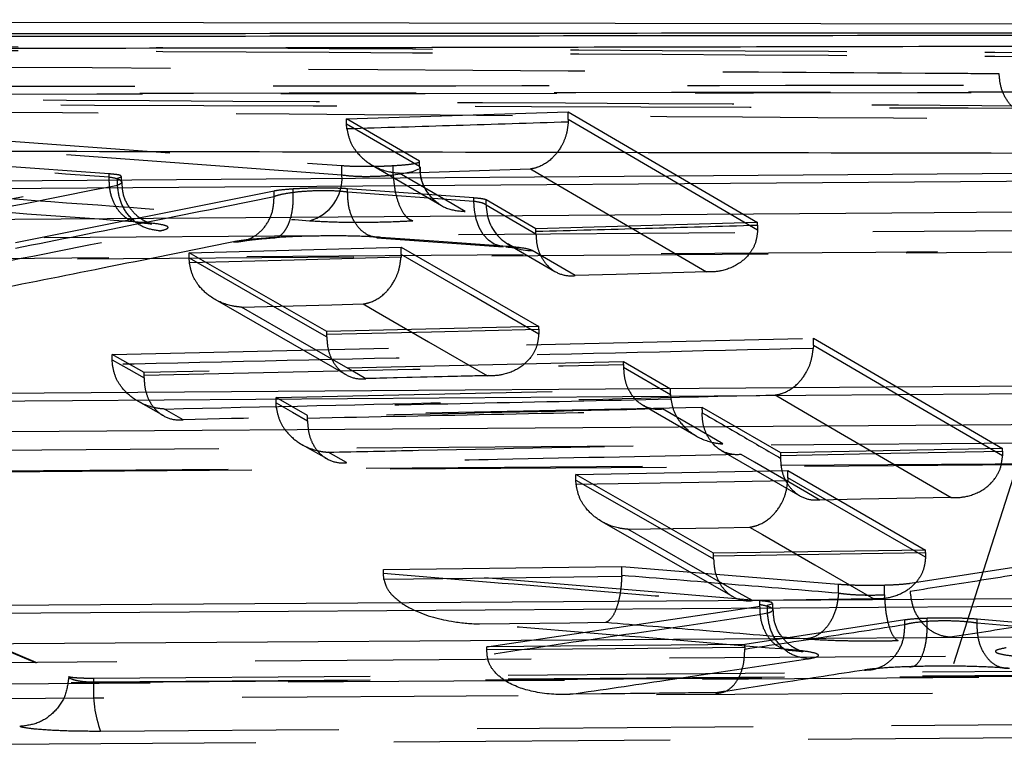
# Model space of a CAD drawing. Extents: x 50 to 498, y 43 to 374.
# Tile 12 of 26: x 111.43 to 117.46, y 100.96 to 105.46. Entities that reach past the tile are written whole.
import ezdxf

# ---------------------------------------------------------------- set-up
doc = ezdxf.new("R2010")
doc.units = 0
doc.header["$LTSCALE"] = 1.333333
doc.linetypes.add('HIDDEN', pattern=[1.905, 1.27, -0.635])
doc.layers.get('0').update_dxf_attribs({"linetype": 'CONTINUOUS'})

msp = doc.modelspace()

# ---------------------------------------------------------------- linework, layer by layer
at = {"color": 7, "linetype": 'CONTINUOUS'}
for p, q in [((119.3974, 105.4323), (99.7975, 105.4616)), ((101.3446, 104.4017), (119.4478, 104.5336)), ((103.2606, 103.1158), (120.1793, 103.2354)), ((105.1767, 101.8304), (120.9107, 101.9369))]:
    msp.add_line(p, q, dxfattribs=at)
at = {"color": 7, "linetype": 'HIDDEN'}
for p, q in [((102.9777, 105.2205), (111.7281, 101.4348)), ((113.4315, 104.8543), (114.7905, 104.8964)), ((113.4315, 104.8239), (113.4315, 104.8543)), ((113.8772, 104.5953), (113.4315, 104.8543)), ((114.7905, 104.8489), (114.7902, 104.834)), ((114.7905, 104.8489), (114.7905, 104.8964)), ((114.7905, 104.8964), (115.9511, 104.2177)), ((113.4315, 104.8239), (113.8772, 104.5647)), ((113.4332, 104.792), (113.4315, 104.8239)), ((111.9755, 104.5165), (109.1085, 104.7237)), ((110.6595, 104.77), (113.4025, 104.5673)), ((113.4025, 104.5084), (110.6595, 104.7109)), ((113.4025, 104.5084), (113.4025, 104.5673)), ((113.5873, 104.5705), (114.0135, 104.3225)), ((113.7172, 104.5082), (113.7172, 104.5673)), ((113.8772, 104.5647), (113.8772, 104.5953)), ((113.8774, 104.5919), (113.8772, 104.5953)), ((113.8772, 104.5647), (113.8772, 104.5646)), ((109.7877, 104.0515), (112.0262, 104.4908)), ((111.9755, 104.4976), (111.9754, 104.4976)), ((111.9755, 104.4976), (111.9755, 104.5165)), ((112.0262, 104.4908), (112.0509, 104.499)), ((112.0262, 104.4459), (112.0262, 104.4908)), ((112.0522, 104.467), (112.0522, 104.5013)), ((113.7172, 104.5082), (113.7172, 104.5082)), ((112.0262, 104.4459), (112.0262, 104.4458)), ((113.1042, 104.4038), (113.1042, 104.4238)), ((113.4375, 104.4064), (113.4375, 104.4251)), ((114.2122, 104.3688), (113.4375, 104.4251)), ((112.987, 104.4111), (111.4014, 104.094)), ((112.987, 104.3784), (112.987, 104.4111)), ((112.9872, 104.3783), (112.987, 104.3784)), ((113.1042, 104.4038), (113.1042, 104.4038)), ((113.4375, 104.4064), (113.4375, 104.4063)), ((113.4375, 104.4063), (114.2122, 104.3501)), ((114.2122, 104.3501), (114.2122, 104.3688)), ((114.2878, 104.3257), (114.2878, 104.3568)), ((114.5919, 104.1801), (114.2878, 104.3568)), ((114.2878, 104.3257), (114.5919, 104.1488)), ((115.9511, 104.2177), (114.5919, 104.1801)), ((114.5919, 104.1646), (114.5919, 104.1801)), ((115.9511, 104.2023), (115.9509, 104.1712)), ((115.9511, 104.2023), (115.9511, 104.2177)), ((113.6167, 104.1247), (114.392, 104.0694)), ((114.5919, 104.1488), (114.5919, 104.1646)), ((112.4661, 104.0333), (113.7655, 104.0678)), ((113.7655, 104.0215), (113.7655, 104.0678)), ((113.7655, 104.0678), (114.6095, 103.5802)), ((114.4241, 104.0837), (114.7085, 103.9182)), ((101.6223, 103.9216), (119.609, 104.0525)), ((112.4661, 104.0017), (112.4661, 104.0333)), ((113.3099, 103.5493), (112.4661, 104.0333)), ((112.4677, 103.9713), (112.4661, 104.0017)), ((113.7655, 104.0215), (113.7651, 104.0056)), ((114.833, 103.8933), (114.5693, 104.0468)), ((112.6235, 103.7476), (113.4276, 103.2858)), ((114.6095, 103.5802), (113.3099, 103.5493)), ((114.6095, 103.5645), (114.6095, 103.5802)), ((113.3099, 103.5334), (113.3099, 103.5493)), ((113.3099, 103.5169), (113.3099, 103.5334)), ((114.6095, 103.5645), (114.6092, 103.5347)), ((111.9945, 103.4097), (116.2925, 103.5091)), ((116.2925, 103.4636), (116.292, 103.4467)), ((116.2925, 103.4636), (116.2925, 103.5091)), ((116.2925, 103.5091), (117.4523, 102.8323)), ((111.9945, 103.377), (111.9945, 103.4097)), ((112.19, 103.2987), (111.9945, 103.4097)), ((111.996, 103.3479), (111.9945, 103.377)), ((115.1288, 103.364), (112.19, 103.2987)), ((115.1288, 103.3483), (115.1287, 103.3314)), ((115.1288, 103.3483), (115.1288, 103.364)), ((115.4176, 103.197), (115.1288, 103.364)), ((112.1899, 103.2658), (112.19, 103.2825)), ((112.19, 103.2825), (112.19, 103.2987)), ((113.5509, 103.2639), (114.3013, 103.2822)), ((115.1287, 103.3314), (115.4176, 103.164)), ((112.9989, 103.1456), (115.4176, 103.197)), ((115.4176, 103.164), (115.4176, 103.197)), ((115.4176, 103.164), (115.4191, 103.1348)), ((112.1532, 103.123), (112.3085, 103.0347)), ((112.9989, 103.1124), (112.9989, 103.1456)), ((113.1919, 103.0357), (112.9989, 103.1456)), ((113.0003, 103.0837), (112.9989, 103.1124)), ((115.2456, 103.1007), (115.5742, 102.9103)), ((117.6671, 103.1251), (116.731, 100.1972)), ((112.4296, 103.0096), (112.3147, 103.075)), ((115.6106, 103.0854), (113.1919, 103.0357)), ((113.1919, 103.0196), (113.1919, 103.0357)), ((115.6106, 103.0696), (115.6105, 103.0522)), ((115.6106, 103.0696), (115.6106, 103.0854)), ((116.0931, 102.8063), (115.6106, 103.0854)), ((113.1918, 103.0024), (113.1919, 103.0196)), ((113.1574, 102.8585), (113.3101, 102.7714)), ((113.431, 102.7463), (113.3186, 102.8104)), ((115.7273, 102.8216), (116.2098, 102.5421)), ((117.4523, 102.8323), (116.0931, 102.8063)), ((116.0931, 102.7906), (116.0931, 102.8063)), ((116.0931, 102.7727), (116.0931, 102.7906)), ((117.4523, 102.8168), (117.4521, 102.7881)), ((117.4523, 102.8168), (117.4523, 102.8323)), ((103.5383, 102.6358), (120.3403, 102.7545)), ((114.8374, 102.674), (116.1368, 102.6974)), ((114.8374, 102.64), (114.8374, 102.674)), ((115.6812, 102.1919), (114.8374, 102.674)), ((116.1368, 102.6534), (116.1368, 102.6974)), ((116.1368, 102.6974), (116.9807, 102.2105)), ((114.8388, 102.612), (114.8374, 102.64)), ((116.1368, 102.6534), (116.1362, 102.6351)), ((114.9954, 102.3856), (115.7989, 101.9258)), ((116.9807, 102.2105), (115.6812, 102.1919)), ((115.6812, 102.1759), (115.6812, 102.1919)), ((116.9807, 102.1947), (116.9805, 102.1676)), ((116.9807, 102.1947), (116.9807, 102.2105)), ((115.6811, 102.1569), (115.6812, 102.1759)), ((116.8856, 102.0072), (117.7811, 102.1467)), ((113.6568, 102.091), (115.1179, 102.1103)), ((113.6568, 102.0683), (113.6568, 102.091)), ((115.9651, 101.9), (113.6568, 102.091)), ((113.6601, 102.0294), (113.6568, 102.0683)), ((115.1179, 102.1103), (116.4468, 102.0015)), ((115.1179, 102.0547), (115.1179, 102.1103)), ((115.1179, 102.0547), (115.1178, 102.0484)), ((116.4466, 101.9455), (116.4468, 101.9459)), ((116.4468, 101.9459), (116.4468, 102.0015)), ((116.7281, 101.9351), (116.7281, 101.9962)), ((116.8856, 101.9571), (116.8856, 101.9569)), ((115.9651, 101.8771), (115.9651, 101.9)), ((116.7281, 101.9351), (116.7281, 101.9349)), ((114.2918, 101.617), (116.0111, 101.8731)), ((115.9651, 101.8771), (115.965, 101.8771)), ((116.0111, 101.8731), (116.0409, 101.8804)), ((116.0111, 101.823), (116.0111, 101.8731)), ((116.0442, 101.8448), (116.0442, 101.8839)), ((116.8537, 101.7821), (115.872, 101.6314)), ((116.0111, 101.823), (116.0111, 101.8229)), ((116.8537, 101.7544), (116.8537, 101.7821)), ((116.9911, 101.7748), (116.9911, 101.7923)), ((116.9911, 101.7748), (116.9911, 101.7748)), ((117.2965, 101.7642), (117.2965, 101.7869)), ((118.7749, 101.6588), (117.2965, 101.7869)), ((117.2965, 101.7642), (117.2965, 101.764)), ((116.8537, 101.7542), (116.8537, 101.7544)), ((115.872, 101.6314), (114.2918, 101.617)), ((114.2918, 101.6004), (114.2918, 101.617)), ((114.293, 101.5667), (114.2918, 101.6004)), ((115.872, 101.6151), (115.872, 101.6314)), ((115.872, 101.6151), (115.8722, 101.6037)), ((111.8822, 101.4256), (123.503, 101.5125)), ((111.8822, 101.4028), (123.503, 101.4871)), ((105.4542, 101.3508), (121.0717, 101.4561)), ((111.7281, 101.4327), (111.728, 101.4327)), ((111.7281, 101.4327), (111.7281, 101.4348)), ((111.8822, 101.4028), (111.8822, 101.4256)), ((114.8154, 101.3299), (115.7052, 101.3386)), ((111.1814, 101.0192), (124.5995, 101.1064))]:
    msp.add_line(p, q, dxfattribs=at)
at = {"color": 7, "linetype": 'HIDDEN', "flags": 128}
for points in [[(115.9509, 104.1712), (115.3741, 104.5081), (114.7905, 104.8489)], [(113.8722, 104.5462), (113.8353, 104.5299), (113.7591, 104.5137), (113.7172, 104.5082), (113.7172, 104.5082), (113.7172, 104.5082)], [(113.7539, 104.5216), (114.3078, 104.5387), (114.5588, 104.5465)], [(114.5588, 104.5465), (114.639, 104.4996), (114.9598, 104.3122), (115.638, 103.9157)], [(114.159, 104.2857), (114.0788, 104.3324), (113.7539, 104.5216)], [(114.4169, 104.0712), (114.3759, 104.0729), (114.3365, 104.0864), (114.3003, 104.1108), (114.2687, 104.1454), (114.2433, 104.1885), (114.2249, 104.2385), (114.2144, 104.2931), (114.2122, 104.3501)], [(101.4182, 104.0524), (102.0019, 104.0566), (104.3365, 104.0736), (113.6749, 104.1415), (119.5214, 104.1842)], [(114.4169, 104.0712), (114.0258, 104.0996), (113.6414, 104.1274)], [(119.5934, 104.0564), (119.0098, 104.0522), (116.6752, 104.0352), (107.3367, 103.9673), (101.6068, 103.9258)], [(112.4661, 104.0017), (112.8914, 103.7573), (113.3099, 103.5169)], [(113.7651, 104.0056), (113.1091, 103.9882), (112.4677, 103.9713)], [(114.6092, 103.5347), (114.1907, 103.7761), (113.7655, 104.0215)], [(115.638, 103.9157), (115.084, 103.9003), (114.833, 103.8933)], [(112.7873, 103.6996), (113.3413, 103.7142), (113.5326, 103.7193)], [(113.55, 103.261), (113.4698, 103.3071), (113.1491, 103.4915), (112.7873, 103.6996)], [(113.5326, 103.7193), (113.6128, 103.673), (113.9335, 103.4878), (114.2953, 103.2789)], [(113.3099, 103.5334), (113.9526, 103.5487), (114.6095, 103.5645)], [(117.4521, 102.7881), (116.8757, 103.1239), (116.2925, 103.4636)], [(111.9945, 103.377), (112.0956, 103.3194), (112.1899, 103.2658)], [(114.2953, 103.2789), (113.7413, 103.2656), (113.55, 103.261)], [(116.0587, 103.1612), (116.1388, 103.1145), (116.4593, 102.9276), (117.1369, 102.5325)], [(112.9989, 103.1124), (113.0987, 103.0554), (113.1918, 103.0024)], [(115.7375, 102.8617), (115.6573, 102.9082), (115.3686, 103.0757)], [(103.3342, 102.7664), (103.9179, 102.7705), (106.2525, 102.787), (115.5909, 102.853), (120.2528, 102.886)], [(116.3319, 102.5169), (116.2518, 102.5634), (115.9313, 102.7493), (115.8499, 102.7965)], [(116.0931, 102.7906), (116.767, 102.8036), (117.4523, 102.8168)], [(120.3248, 102.7582), (119.7411, 102.7541), (117.4065, 102.7376), (108.0681, 102.6718), (103.5228, 102.6399)], [(114.8374, 102.64), (115.2626, 102.3964), (115.6811, 102.1569)], [(116.1362, 102.6351), (115.4826, 102.6234), (114.8388, 102.612)], [(116.9805, 102.1676), (116.562, 102.4085), (116.1368, 102.6534)], [(117.1369, 102.5325), (116.5829, 102.5218), (116.3319, 102.5169)], [(115.1563, 102.3379), (115.7104, 102.3478), (115.9015, 102.3512)], [(115.9187, 101.9008), (115.8385, 101.9468), (115.5179, 102.1305), (115.1563, 102.3379)], [(115.9015, 102.3512), (115.9817, 102.305), (116.3023, 102.1201), (116.664, 101.9116)], [(115.6812, 102.1759), (116.3267, 102.1852), (116.9807, 102.1947)], [(115.1178, 102.0484), (114.384, 102.0388), (113.6601, 102.0294)], [(116.664, 101.9116), (116.1099, 101.9036), (115.9187, 101.9008)], [(114.2454, 101.7574), (114.7995, 101.7647), (115.0196, 101.7676)], [(105.2501, 101.4811), (105.8338, 101.485), (108.1684, 101.5007), (117.5068, 101.5638), (120.9842, 101.5874)], [(114.2918, 101.6004), (115.0792, 101.6077), (115.872, 101.6151)], [(121.0561, 101.4595), (120.4725, 101.4556), (118.1379, 101.4399), (108.7994, 101.3771), (105.4387, 101.3546)], [(115.6904, 101.3347), (115.1362, 101.3295), (115.0383, 101.3286), (114.803, 101.3264)]]:
    msp.add_lwpolyline(points, dxfattribs=at)
at = {"color": 7, "linetype": 'CONTINUOUS', "flags": 128}
for points in [[(119.4478, 104.4839), (110.428, 104.4182), (101.3446, 104.3521)], [(119.6924, 104.2977), (119.1088, 104.2934), (116.7742, 104.2765), (107.4357, 104.2087), (101.7058, 104.1672)], [(120.1793, 103.1857), (111.7518, 103.1261), (103.2606, 103.0662)], [(120.4239, 102.9994), (119.8402, 102.9953), (117.5056, 102.9789), (108.1672, 102.9132), (103.6218, 102.8814)], [(120.9107, 101.8871), (113.0756, 101.8341), (105.1767, 101.7808)], [(121.1553, 101.7007), (120.5716, 101.6968), (118.237, 101.6811), (108.8986, 101.6186), (105.5378, 101.5961)]]:
    msp.add_lwpolyline(points, dxfattribs=at)
at = {"color": 7, "linetype": 'HIDDEN'}
for centre, radius, start, end in [((113.1342, 104.4892), 0.269, 285.02583, 4.07749), ((114.5619, 104.3209), 0.2742, 178.98448, 271.54719), ((112.5748, 101.3424), 0.6953, 175.01563, 200.47013)]:
    msp.add_arc(centre, radius, start, end, dxfattribs=at)
at = {"color": 7, "linetype": 'CONTINUOUS'}
for points, knots in [([(118.8137, 105.3806), (117.2129, 105.3795), (114.0113, 105.3772), (107.8063, 105.3709), (103.2022, 105.3638), (100.1989, 105.3592)], [0, 0, 0, 0, 0.257988, 0.515977, 1, 1, 1, 1]), ([(118.8137, 105.366), (115.6121, 105.3627), (109.4071, 105.3563), (103.2022, 105.3449), (100.1989, 105.3395)], [0, 0, 0, 0, 0.515977, 1, 1, 1, 1]), ([(100.4132, 105.2574), (100.6043, 105.258), (101.5738, 105.2608), (105.6564, 105.2724), (111.6708, 105.2878), (116.9069, 105.2984), (119.0298, 105.3027)], [0, 0, 0, 0, 0.030799, 0.156219, 0.657901, 1, 1, 1, 1]), ([(120.0462, 104.6376), (117.0561, 104.6432), (110.4793, 104.6554), (103.9042, 104.6663), (100.3183, 104.6723)], [0, 0, 0, 0, 0.4546368, 1, 1, 1, 1])]:
    msp.add_open_spline(points, degree=3, knots=knots, dxfattribs=at)
at = {"color": 7, "linetype": 'HIDDEN'}
for points, knots in [([(102.1038, 105.3436), (104.8241, 105.3301), (110.2647, 105.3032), (115.7053, 105.2718), (118.4256, 105.2561)], [0, 0, 0, 0, 0.5, 1, 1, 1, 1]), ([(102.1038, 105.323), (104.8241, 105.3088), (110.2647, 105.2803), (115.7053, 105.2474), (118.4256, 105.2309)], [0, 0, 0, 0, 0.5, 1, 1, 1, 1]), ([(102.9775, 105.2114), (102.9777, 105.2114), (104.442, 104.5741), (107.3492, 103.3082), (110.2694, 102.0575), (111.7281, 101.4327)], [0, 0, 0, 0, 0.00005, 0.500508, 1, 1, 1, 1]), ([(117.4313, 105.1295), (117.329, 105.1302), (116.4484, 105.136), (112.4548, 105.1624), (107.7393, 105.1921), (103.802, 105.2156), (102.9777, 105.2205)], [0, 0, 0, 0, 0.0212416, 0.1827758, 0.8289117, 1, 1, 1, 1]), ([(117.71, 104.8538), (117.709, 104.8537), (117.7028, 104.8532), (117.6652, 104.8512), (117.6012, 104.8622), (117.5265, 104.9075), (117.4727, 104.9719), (117.4389, 105.0477), (117.4337, 105.1034), (117.4313, 105.1295)], [0, 0, 0, 0, 0.007083, 0.047087, 0.28723, 0.494897, 0.676265, 0.848552, 1, 1, 1, 1]), ([(123.6187, 101.5257), (123.6013, 101.536), (123.4644, 101.6169), (122.8498, 101.9797), (120.8034, 103.1805), (118.8788, 104.2929), (117.4313, 105.1295)], [0, 0, 0, 0, 0.008431, 0.0663, 0.297778, 1, 1, 1, 1]), ([(100.2802, 105.0357), (103.4063, 105.0413), (108.6866, 105.0507), (114.892, 105.0582), (117.9712, 105.061), (118.8962, 105.0619)], [0, 0, 0, 0, 0.503778, 0.85093, 1, 1, 1, 1]), ([(118.9379, 105.0206), (115.813, 105.0152), (110.5347, 105.0061), (104.3288, 104.9918), (101.2478, 104.984), (100.3202, 104.9816)], [0, 0, 0, 0, 0.503531, 0.850525, 1, 1, 1, 1]), ([(100.3275, 104.9803), (101.1665, 104.9826), (107.3719, 104.9993), (113.5773, 105.0097), (118.9437, 105.0188)], [0, 0, 0, 0, 0.1352075, 1, 1, 1, 1]), ([(101.5191, 104.97), (103.6361, 104.9638), (109.3243, 104.9471), (115.0109, 104.9279), (118.5811, 104.9159)], [0, 0, 0, 0, 0.372171, 1, 1, 1, 1]), ([(118.3447, 104.9276), (115.6242, 104.944), (110.1832, 104.9768), (104.7423, 105.0051), (102.0218, 105.0193)], [0, 0, 0, 0, 0.5, 1, 1, 1, 1]), ([(102.5943, 104.9471), (105.1626, 104.932), (110.2012, 104.9023), (115.2397, 104.8698), (117.71, 104.8538)], [0, 0, 0, 0, 0.50974, 1, 1, 1, 1]), ([(114.7902, 104.834), (114.5612, 104.8269), (114.1089, 104.8128), (113.6566, 104.7989), (113.4332, 104.792)], [0, 0, 0, 0, 0.506273, 1, 1, 1, 1]), ([(113.4332, 104.792), (113.4387, 104.7661), (113.4494, 104.7144), (113.4975, 104.6394), (113.5777, 104.5679), (113.6699, 104.5311), (113.7328, 104.5226), (113.753, 104.5216), (113.7539, 104.5216)], [0, 0, 0, 0, 0.154546, 0.30812, 0.537416, 0.851959, 0.993424, 1, 1, 1, 1]), ([(114.7902, 104.834), (114.7869, 104.8078), (114.7805, 104.7556), (114.747, 104.6781), (114.6892, 104.6023), (114.6214, 104.5606), (114.5745, 104.5486), (114.5595, 104.5466), (114.5588, 104.5465)], [0, 0, 0, 0, 0.154222, 0.307461, 0.536777, 0.852041, 0.993414, 1, 1, 1, 1]), ([(109.1085, 104.7048), (109.5898, 104.6703), (110.5455, 104.6018), (111.5011, 104.5322), (111.9755, 104.4976)], [0, 0, 0, 0, 0.503634, 1, 1, 1, 1]), ([(113.4025, 104.5673), (113.426, 104.566), (113.473, 104.5632), (113.5639, 104.5624), (113.6485, 104.5639), (113.6974, 104.5663), (113.7172, 104.5673)], [0, 0, 0, 0, 0.2713571, 0.5427078, 0.8142829, 1, 1, 1, 1]), ([(113.7172, 104.5673), (113.7443, 104.5691), (113.7986, 104.5728), (113.8563, 104.5805), (113.8706, 104.5861), (113.8777, 104.5888)], [0, 0, 0, 0, 0.333366, 0.666691, 1, 1, 1, 1]), ([(113.8772, 104.5646), (113.8772, 104.5646), (113.8777, 104.564), (113.8798, 104.5617), (113.878, 104.5594), (113.8767, 104.5577)], [0, 0, 0, 0, 0.001522, 0.295314, 1, 1, 1, 1]), ([(113.8772, 104.5646), (113.881, 104.5274), (113.8888, 104.4529), (113.9541, 104.3596), (114.0479, 104.2955), (114.122, 104.289), (114.159, 104.2857)], [0, 0, 0, 0, 0.2500027, 0.4999997, 0.7500009, 1, 1, 1, 1]), ([(113.9988, 104.332), (113.9972, 104.3331), (113.9885, 104.3387), (113.9583, 104.363), (113.9163, 104.4141), (113.8825, 104.4851), (113.8839, 104.538), (113.8845, 104.558)], [0, 0, 0, 0, 0.032481, 0.176065, 0.42553, 0.78218, 1, 1, 1, 1]), ([(112.1823, 104.2187), (112.168, 104.2184), (112.1482, 104.218), (112.1069, 104.2289), (112.0598, 104.2559), (112.0108, 104.3196), (111.9788, 104.4032), (111.9766, 104.4661), (111.9754, 104.4976)], [0, 0, 0, 0, 0.128978, 0.178637, 0.383982, 0.589323, 0.794656, 1, 1, 1, 1]), ([(111.9754, 104.4976), (111.9754, 104.4976), (111.9755, 104.4976), (111.9755, 104.4976), (111.9755, 104.4976)], [0, 0, 0, 0, 0.253278, 1, 1, 1, 1]), ([(112.0489, 104.5013), (112.0487, 104.5032), (112.048, 104.5078), (112.0175, 104.513), (111.9864, 104.5156), (111.9755, 104.5165)], [0, 0, 0, 0, 0.315924, 0.759355, 1, 1, 1, 1]), ([(111.9755, 104.4976), (111.9755, 104.4976), (111.9783, 104.4971), (112.0024, 104.4937), (112.0375, 104.4844), (112.0575, 104.4689), (112.0477, 104.4554), (112.0306, 104.4478), (112.0262, 104.4459), (112.0262, 104.4459)], [0, 0, 0, 0, 0.000183, 0.037381, 0.318604, 0.600464, 0.897637, 0.999804, 1, 1, 1, 1]), ([(113.7172, 104.5082), (113.7172, 104.5082), (113.6969, 104.5061), (113.649, 104.5015), (113.5641, 104.4983), (113.4723, 104.5004), (113.4274, 104.505), (113.4025, 104.5084), (113.4025, 104.5084)], [0, 0, 0, 0, 0.000165, 0.185579, 0.457149, 0.728516, 0.999851, 1, 1, 1, 1]), ([(113.7172, 104.5082), (113.7199, 104.4767), (113.7254, 104.4139), (113.7493, 104.3301), (113.7785, 104.273), (113.809, 104.2391), (113.8279, 104.2326), (113.8376, 104.2293)], [0, 0, 0, 0, 0.2249248, 0.4498399, 0.6747847, 0.8341162, 1, 1, 1, 1]), ([(112.0262, 104.4458), (111.6499, 104.371), (110.9041, 104.2228), (110.1581, 104.0779), (109.7884, 104.0061)], [0, 0, 0, 0, 0.504503, 1, 1, 1, 1]), ([(110.5609, 104.4247), (110.6891, 104.4153), (111.3302, 104.3684), (112.2112, 104.3034), (112.964, 104.2473), (113.204, 104.2294)], [0, 0, 0, 0, 0.145531, 0.727645, 1, 1, 1, 1]), ([(112.2844, 104.1669), (112.2515, 104.1718), (112.1858, 104.1815), (112.1017, 104.2463), (112.0413, 104.3376), (112.0312, 104.4097), (112.0262, 104.4458)], [0, 0, 0, 0, 0.249995, 0.499994, 0.7499983, 1, 1, 1, 1]), ([(112.1511, 104.2184), (112.1691, 104.2171), (112.2099, 104.2142), (112.2358, 104.21), (112.2404, 104.2089), (112.2281, 104.212), (112.2009, 104.2225), (112.1538, 104.2498), (112.099, 104.3055), (112.0578, 104.3838), (112.0563, 104.4418), (112.0557, 104.4675)], [0, 0, 0, 0, 0.120945, 0.272752, 0.363156, 0.432811, 0.500112, 0.590827, 0.725664, 0.878716, 1, 1, 1, 1]), ([(113.1042, 104.4238), (113.0778, 104.4218), (113.029, 104.4182), (113.0002, 104.4133), (112.987, 104.4111)], [0, 0, 0, 0, 0.542475, 1, 1, 1, 1]), ([(113.4375, 104.4251), (113.4133, 104.4264), (113.3649, 104.4291), (113.2725, 104.4297), (113.1816, 104.428), (113.1286, 104.4251), (113.1042, 104.4238)], [0, 0, 0, 0, 0.259262, 0.518507, 0.777979, 1, 1, 1, 1]), ([(112.1823, 104.2187), (111.7079, 104.2532), (110.878, 104.3137), (110.0481, 104.3733), (109.6926, 104.3989)], [0, 0, 0, 0, 0.571644, 1, 1, 1, 1]), ([(111.4017, 104.0614), (111.6627, 104.1133), (112.1914, 104.2182), (112.7184, 104.3235), (112.9872, 104.3783), (112.9872, 104.3783)], [0, 0, 0, 0, 0.493499, 0.999874, 1, 1, 1, 1]), ([(112.7381, 104.0995), (112.7507, 104.0997), (112.7713, 104.1002), (112.8191, 104.1098), (112.8794, 104.1372), (112.9415, 104.2007), (112.9822, 104.2842), (112.9856, 104.3469), (112.9872, 104.3783)], [0, 0, 0, 0, 0.0939633, 0.1530882, 0.3648195, 0.5765454, 0.7882772, 1, 1, 1, 1]), ([(112.9728, 104.1249), (112.9821, 104.1247), (113.0007, 104.1244), (113.0272, 104.1387), (113.0512, 104.1633), (113.0718, 104.1981), (113.0881, 104.2415), (113.0992, 104.2917), (113.1053, 104.3465), (113.1046, 104.3847), (113.1042, 104.4038)], [0, 0, 0, 0, 0.1249966, 0.2499915, 0.3749941, 0.4999943, 0.6249989, 0.7500023, 0.874997, 1, 1, 1, 1]), ([(112.987, 104.3784), (112.9906, 104.3798), (113.0031, 104.3844), (113.0374, 104.3937), (113.0791, 104.4), (113.1042, 104.4038)], [0, 0, 0, 0, 0.136492, 0.480304, 1, 1, 1, 1]), ([(113.1042, 104.4038), (113.1042, 104.4038), (113.124, 104.4066), (113.1748, 104.4113), (113.2382, 104.4146), (113.3085, 104.4154), (113.3719, 104.4138), (113.4194, 104.4088), (113.4375, 104.4064), (113.4375, 104.4064)], [0, 0, 0, 0, 0.0001678, 0.1909005, 0.4504955, 0.520139, 0.7790955, 0.9998294, 1, 1, 1, 1]), ([(113.6414, 104.1274), (113.6325, 104.127), (113.6129, 104.1261), (113.5717, 104.1349), (113.5206, 104.1646), (113.4722, 104.2283), (113.4408, 104.312), (113.4386, 104.3749), (113.4375, 104.4063)], [0, 0, 0, 0, 0.0822701, 0.1790615, 0.3843015, 0.5895352, 0.7947682, 1, 1, 1, 1]), ([(114.2878, 104.3568), (114.2806, 104.3593), (114.2672, 104.364), (114.2297, 104.3673), (114.2122, 104.3688)], [0, 0, 0, 0, 0.5360845, 1, 1, 1, 1]), ([(114.2122, 104.3501), (114.2321, 104.3465), (114.2693, 104.3397), (114.2819, 104.3302), (114.2878, 104.3257)], [0, 0, 0, 0, 0.5345892, 1, 1, 1, 1]), ([(112.2844, 104.1669), (112.2932, 104.1688), (112.3277, 104.1764), (112.3474, 104.19), (112.3072, 104.2056), (112.2364, 104.2145), (112.1881, 104.2182), (112.1823, 104.2187)], [0, 0, 0, 0, 0.102583, 0.398852, 0.680306, 0.961771, 1, 1, 1, 1]), ([(113.204, 104.2294), (113.2513, 104.2267), (113.3459, 104.2211), (113.5291, 104.2195), (113.6994, 104.2225), (113.7976, 104.2273), (113.8376, 104.2293)], [0, 0, 0, 0, 0.271474, 0.542954, 0.814367, 1, 1, 1, 1]), ([(114.5919, 104.1646), (114.8157, 104.1707), (115.2688, 104.1833), (115.7218, 104.1959), (115.9511, 104.2023)], [0, 0, 0, 0, 0.4939319, 1, 1, 1, 1]), ([(110.2663, 103.7699), (110.5625, 103.8275), (111.2353, 103.9584), (111.9079, 104.0921), (112.2844, 104.1669)], [0, 0, 0, 0, 0.440311, 1, 1, 1, 1]), ([(112.9728, 104.1249), (112.9226, 104.1211), (112.8392, 104.1148), (112.7704, 104.1055), (112.7453, 104.1008), (112.7381, 104.0995)], [0, 0, 0, 0, 0.519801, 0.862476, 1, 1, 1, 1]), ([(112.7897, 104.104), (112.7948, 104.1049), (112.8093, 104.1077), (112.8712, 104.1156), (112.9376, 104.1215), (112.984, 104.1242), (112.9864, 104.1243)], [0, 0, 0, 0, 0.183613, 0.519546, 0.97492, 1, 1, 1, 1]), ([(113.6414, 104.1274), (113.6005, 104.1298), (113.5119, 104.1349), (113.3818, 104.1365), (113.2416, 104.1357), (113.113, 104.1327), (113.0145, 104.1272), (112.9728, 104.1249)], [0, 0, 0, 0, 0.222167, 0.48097, 0.550545, 0.809653, 1, 1, 1, 1]), ([(114.5919, 104.1488), (114.5933, 104.1244), (114.5962, 104.0756), (114.6223, 104.0055), (114.6699, 103.9395), (114.7431, 103.8952), (114.8019, 103.8893), (114.8323, 103.8932), (114.833, 103.8933)], [0, 0, 0, 0, 0.135789, 0.271025, 0.457952, 0.717609, 0.993815, 1, 1, 1, 1]), ([(115.9509, 104.1712), (115.9481, 104.1462), (115.9427, 104.0963), (115.9039, 104.025), (115.8344, 103.9582), (115.7403, 103.92), (115.6696, 103.9142), (115.6389, 103.9156), (115.638, 103.9157)], [0, 0, 0, 0, 0.144526, 0.288298, 0.495036, 0.781291, 0.993621, 1, 1, 1, 1]), ([(112.7381, 104.0995), (112.4702, 104.0455), (111.9625, 103.9432), (111.4548, 103.8426), (111.2151, 103.795)], [0, 0, 0, 0, 0.527766, 1, 1, 1, 1]), ([(114.407, 104.0691), (114.422, 104.068), (114.4547, 104.0655), (114.475, 104.062), (114.4779, 104.061), (114.4651, 104.0648), (114.4436, 104.072), (114.4262, 104.0838), (114.4191, 104.0886)], [0, 0, 0, 0, 0.217916, 0.477459, 0.6483, 0.780493, 0.910521, 1, 1, 1, 1]), ([(114.5693, 104.0468), (114.5574, 104.0513), (114.5319, 104.0608), (114.457, 104.0676), (114.4169, 104.0712)], [0, 0, 0, 0, 0.464531, 1, 1, 1, 1]), ([(113.5326, 103.7193), (113.5333, 103.7194), (113.5484, 103.7214), (113.5954, 103.7331), (113.6634, 103.7746), (113.7214, 103.8501), (113.7552, 103.9274), (113.7618, 103.9795), (113.7651, 104.0056)], [0, 0, 0, 0, 0.006558, 0.149193, 0.463929, 0.692844, 0.845936, 1, 1, 1, 1]), ([(112.7873, 103.6996), (112.7864, 103.6997), (112.7661, 103.7007), (112.703, 103.7095), (112.6109, 103.7467), (112.5311, 103.8185), (112.4835, 103.8937), (112.473, 103.9454), (112.4677, 103.9713)], [0, 0, 0, 0, 0.006572, 0.149356, 0.46344, 0.692314, 0.845673, 1, 1, 1, 1]), ([(113.3099, 103.5169), (113.3113, 103.4925), (113.3142, 103.4436), (113.3403, 103.3733), (113.3881, 103.3073), (113.461, 103.2632), (113.5194, 103.2573), (113.5493, 103.261), (113.55, 103.261)], [0, 0, 0, 0, 0.136358, 0.272143, 0.46038, 0.721839, 0.993793, 1, 1, 1, 1]), ([(114.6092, 103.5347), (114.6065, 103.5098), (114.6011, 103.4599), (114.5625, 103.3887), (114.4934, 103.3218), (114.3989, 103.2832), (114.3276, 103.2773), (114.2962, 103.2788), (114.2953, 103.2789)], [0, 0, 0, 0, 0.143867, 0.286992, 0.492257, 0.776629, 0.993635, 1, 1, 1, 1]), ([(116.292, 103.4467), (115.5739, 103.4298), (114.1419, 103.3962), (112.7099, 103.364), (111.996, 103.3479)], [0, 0, 0, 0, 0.501472, 1, 1, 1, 1]), ([(116.0587, 103.1612), (116.0594, 103.1613), (116.0744, 103.1632), (116.1214, 103.1747), (116.1895, 103.2159), (116.2478, 103.2912), (116.2818, 103.3684), (116.2886, 103.4205), (116.292, 103.4467)], [0, 0, 0, 0, 0.006572, 0.148265, 0.463342, 0.692565, 0.845796, 1, 1, 1, 1]), ([(112.3147, 103.075), (112.3138, 103.0751), (112.2933, 103.0762), (112.2301, 103.0852), (112.1381, 103.1229), (112.0586, 103.1949), (112.0114, 103.2702), (112.0011, 103.3219), (111.996, 103.3479)], [0, 0, 0, 0, 0.006569, 0.150494, 0.464161, 0.692659, 0.845849, 1, 1, 1, 1]), ([(112.19, 103.2825), (112.6776, 103.2933), (113.6572, 103.3149), (114.6368, 103.3372), (115.1288, 103.3483)], [0, 0, 0, 0, 0.497746, 1, 1, 1, 1]), ([(115.1287, 103.3314), (115.1302, 103.3069), (115.133, 103.258), (115.1592, 103.1878), (115.207, 103.1217), (115.2799, 103.0779), (115.3381, 103.072), (115.3679, 103.0756), (115.3686, 103.0757)], [0, 0, 0, 0, 0.136478, 0.272386, 0.46092, 0.72283, 0.99379, 1, 1, 1, 1]), ([(112.1899, 103.2658), (112.1914, 103.2413), (112.1942, 103.1923), (112.2204, 103.122), (112.2683, 103.0559), (112.3411, 103.012), (112.3993, 103.006), (112.4289, 103.0095), (112.4296, 103.0096)], [0, 0, 0, 0, 0.136602, 0.272629, 0.461446, 0.723733, 0.993787, 1, 1, 1, 1]), ([(112.3147, 103.075), (112.9368, 103.0891), (114.1848, 103.1173), (115.4328, 103.1465), (116.0587, 103.1612)], [0, 0, 0, 0, 0.498443, 1, 1, 1, 1]), ([(115.4191, 103.1348), (115.4186, 103.1348), (115.0131, 103.126), (114.207, 103.1089), (113.4012, 103.0921), (113.0003, 103.0837)], [0, 0, 0, 0, 0.000622, 0.502827, 1, 1, 1, 1]), ([(115.4191, 103.1348), (115.4242, 103.1088), (115.4345, 103.0571), (115.4819, 102.9817), (115.5615, 102.9095), (115.6534, 102.8719), (115.7164, 102.8629), (115.7366, 102.8618), (115.7375, 102.8617)], [0, 0, 0, 0, 0.154433, 0.307895, 0.537028, 0.851449, 0.993425, 1, 1, 1, 1]), ([(115.3686, 103.0757), (114.7842, 103.0624), (113.8045, 103.0401), (112.8248, 103.0184), (112.4296, 103.0096)], [0, 0, 0, 0, 0.5965416, 1, 1, 1, 1]), ([(113.0003, 103.0837), (113.0054, 103.0578), (113.0156, 103.006), (113.0627, 102.9306), (113.1421, 102.8585), (113.2341, 102.8207), (113.2973, 102.8116), (113.3177, 102.8105), (113.3186, 102.8104)], [0, 0, 0, 0, 0.154178, 0.307393, 0.535964, 0.849745, 0.993432, 1, 1, 1, 1]), ([(113.1919, 103.0196), (113.593, 103.0278), (114.3992, 103.0443), (115.2054, 103.0612), (115.6106, 103.0696)], [0, 0, 0, 0, 0.497472, 1, 1, 1, 1]), ([(115.8499, 102.7965), (115.8492, 102.7964), (115.8197, 102.7929), (115.7616, 102.7988), (115.6889, 102.8424), (115.641, 102.9085), (115.6148, 102.9788), (115.6119, 103.0277), (115.6105, 103.0522)], [0, 0, 0, 0, 0.0062163, 0.2752039, 0.5379528, 0.7270967, 0.8632571, 1, 1, 1, 1]), ([(115.6105, 103.0522), (115.6105, 103.0522), (115.6925, 103.0054), (115.8528, 102.9116), (116.0137, 102.8185), (116.0931, 102.7727)], [0, 0, 0, 0, 0.000161, 0.507212, 1, 1, 1, 1]), ([(113.1918, 103.0024), (113.1932, 102.9778), (113.1961, 102.9289), (113.2223, 102.8585), (113.2702, 102.7924), (113.3429, 102.7487), (113.4009, 102.7427), (113.4304, 102.7462), (113.431, 102.7463)], [0, 0, 0, 0, 0.136844, 0.273103, 0.462472, 0.725521, 0.993782, 1, 1, 1, 1]), ([(113.3186, 102.8104), (113.5033, 102.8143), (114.3096, 102.8312), (115.1159, 102.8484), (115.7375, 102.8617)], [0, 0, 0, 0, 0.229056, 1, 1, 1, 1]), ([(115.8499, 102.7965), (115.3523, 102.7861), (114.5461, 102.7691), (113.7398, 102.7526), (113.431, 102.7463)], [0, 0, 0, 0, 0.617091, 1, 1, 1, 1]), ([(116.3319, 102.5169), (116.3312, 102.5169), (116.302, 102.5134), (116.2441, 102.5193), (116.1715, 102.5627), (116.1235, 102.6288), (116.0973, 102.6992), (116.0945, 102.7481), (116.0931, 102.7727)], [0, 0, 0, 0, 0.006221, 0.273103, 0.536743, 0.726539, 0.862972, 1, 1, 1, 1]), ([(117.1369, 102.5325), (117.1378, 102.5324), (117.17, 102.5307), (117.242, 102.5365), (117.3369, 102.5756), (117.4057, 102.6423), (117.4441, 102.7135), (117.4494, 102.7632), (117.4521, 102.7881)], [0, 0, 0, 0, 0.006349, 0.228839, 0.510947, 0.714504, 0.856891, 1, 1, 1, 1]), ([(115.1563, 102.3379), (115.1554, 102.3379), (115.135, 102.3392), (115.0719, 102.3484), (114.98, 102.3864), (114.9008, 102.4588), (114.8538, 102.5343), (114.8438, 102.5861), (114.8388, 102.612)], [0, 0, 0, 0, 0.006563, 0.149735, 0.46377, 0.692519, 0.845775, 1, 1, 1, 1]), ([(115.9015, 102.3512), (115.9022, 102.3513), (115.9174, 102.3531), (115.9645, 102.3643), (116.0327, 102.4051), (116.0913, 102.48), (116.1257, 102.557), (116.1327, 102.609), (116.1362, 102.6351)], [0, 0, 0, 0, 0.00657, 0.149337, 0.463903, 0.69278, 0.845903, 1, 1, 1, 1]), ([(115.6811, 102.1569), (115.6825, 102.1323), (115.6854, 102.0833), (115.7117, 102.0128), (115.7598, 101.9465), (115.8321, 101.9036), (115.8893, 101.8976), (115.918, 101.9008), (115.9187, 101.9008)], [0, 0, 0, 0, 0.137763, 0.274919, 0.466369, 0.732265, 0.993775, 1, 1, 1, 1]), ([(116.9805, 102.1676), (116.9779, 102.1427), (116.9726, 102.0931), (116.9344, 102.022), (116.866, 101.9553), (116.7707, 101.9156), (116.698, 101.9097), (116.6649, 101.9116), (116.664, 101.9116)], [0, 0, 0, 0, 0.1422929, 0.2838844, 0.4856342, 0.7654136, 0.9936671, 1, 1, 1, 1]), ([(113.6568, 102.0683), (114.0455, 102.0365), (114.815, 101.9735), (115.5844, 101.909), (115.9651, 101.8771)], [0, 0, 0, 0, 0.5052402, 1, 1, 1, 1]), ([(117.7811, 102.0968), (117.6287, 102.0729), (117.3302, 102.026), (117.0317, 101.9797), (116.8856, 101.9571)], [0, 0, 0, 0, 0.510649, 1, 1, 1, 1]), ([(113.6601, 102.0294), (113.6651, 102.0124), (113.6769, 101.9719), (113.7339, 101.9067), (113.8638, 101.8233), (114.0446, 101.7731), (114.1869, 101.759), (114.2442, 101.7575), (114.2454, 101.7574)], [0, 0, 0, 0, 0.074714, 0.177257, 0.361522, 0.743497, 0.994727, 1, 1, 1, 1]), ([(115.1178, 102.0484), (115.116, 102.019), (115.1125, 101.9602), (115.0957, 101.8815), (115.072, 101.8174), (115.0457, 101.7804), (115.0275, 101.7696), (115.02, 101.7677), (115.0196, 101.7676)], [0, 0, 0, 0, 0.199221, 0.398028, 0.60756, 0.839283, 0.991546, 1, 1, 1, 1]), ([(116.4468, 101.9459), (116.2289, 101.9639), (115.7859, 102.0004), (115.343, 102.0364), (115.1179, 102.0547)], [0, 0, 0, 0, 0.491872, 1, 1, 1, 1]), ([(116.7281, 101.9962), (116.7571, 101.9973), (116.8151, 101.9995), (116.8631, 102.004), (116.8823, 102.0067), (116.8856, 102.0072)], [0, 0, 0, 0, 0.4532167, 0.9063826, 1, 1, 1, 1]), ([(116.4466, 101.9455), (116.4431, 101.9141), (116.4362, 101.8513), (116.399, 101.7676), (116.3468, 101.704), (116.2989, 101.6768), (116.2668, 101.6685), (116.2563, 101.6673), (116.2514, 101.6667)], [0, 0, 0, 0, 0.223232, 0.446462, 0.6697, 0.89296, 0.950497, 1, 1, 1, 1]), ([(116.4468, 101.9455), (116.4467, 101.9455), (116.4467, 101.9455), (116.4466, 101.9455), (116.4466, 101.9455)], [0, 0, 0, 0, 0.222024, 1, 1, 1, 1]), ([(116.4468, 102.0015), (116.4721, 101.9999), (116.5229, 101.9966), (116.6184, 101.9948), (116.6881, 101.9952), (116.7234, 101.9961), (116.7281, 101.9962)], [0, 0, 0, 0, 0.31704, 0.634085, 0.951232, 1, 1, 1, 1]), ([(116.7281, 101.9349), (116.7281, 101.9349), (116.7137, 101.934), (116.6684, 101.9327), (116.6042, 101.9326), (116.535, 101.9358), (116.4871, 101.9399), (116.4566, 101.944), (116.4468, 101.9455), (116.4468, 101.9455)], [0, 0, 0, 0, 0.000195, 0.147262, 0.463512, 0.620399, 0.858038, 0.999794, 1, 1, 1, 1]), ([(116.8856, 101.9569), (116.8894, 101.9255), (116.8971, 101.8627), (116.9424, 101.7791), (117.0069, 101.7156), (117.0633, 101.6899), (117.1051, 101.6803), (117.12, 101.679), (117.1311, 101.678)], [0, 0, 0, 0, 0.220307, 0.440617, 0.660925, 0.881232, 0.910581, 1, 1, 1, 1]), ([(116.0403, 101.8839), (116.0409, 101.8853), (116.0427, 101.8893), (116.015, 101.895), (115.9801, 101.8985), (115.9651, 101.9)], [0, 0, 0, 0, 0.235064, 0.670821, 1, 1, 1, 1]), ([(116.7281, 101.9349), (116.7298, 101.9035), (116.7333, 101.8405), (116.7501, 101.7567), (116.774, 101.6911), (116.7968, 101.6621), (116.8103, 101.6571), (116.8134, 101.656)], [0, 0, 0, 0, 0.226189, 0.45237, 0.678562, 0.927745, 1, 1, 1, 1]), ([(116.1645, 101.5981), (116.1504, 101.5981), (116.1318, 101.5981), (116.0921, 101.609), (116.0466, 101.6355), (115.9986, 101.6992), (115.9677, 101.7828), (115.9659, 101.8457), (115.965, 101.8771)], [0, 0, 0, 0, 0.130205, 0.17179, 0.378836, 0.585897, 0.792944, 1, 1, 1, 1]), ([(115.965, 101.8771), (115.965, 101.8771), (115.965, 101.8771), (115.9651, 101.8771), (115.9651, 101.8771)], [0, 0, 0, 0, 0.6115544, 1, 1, 1, 1]), ([(115.9651, 101.8771), (115.9651, 101.8771), (115.9681, 101.8766), (115.9913, 101.8725), (116.0283, 101.8627), (116.05, 101.8467), (116.0387, 101.8329), (116.0182, 101.8251), (116.0111, 101.823), (116.0111, 101.823)], [0, 0, 0, 0, 0.0001599, 0.0342926, 0.3003814, 0.5667712, 0.8709724, 0.9998311, 1, 1, 1, 1]), ([(116.1348, 101.5982), (116.1542, 101.5966), (116.1974, 101.5931), (116.2251, 101.5884), (116.2305, 101.587), (116.2192, 101.5899), (116.1935, 101.5999), (116.1483, 101.6259), (116.0938, 101.6794), (116.0509, 101.7579), (116.0482, 101.8178), (116.047, 101.8455)], [0, 0, 0, 0, 0.126446, 0.281202, 0.372177, 0.440226, 0.504856, 0.590475, 0.720815, 0.870649, 1, 1, 1, 1]), ([(116.0111, 101.8229), (116.0111, 101.8229), (115.7393, 101.7776), (115.1415, 101.693), (114.5737, 101.6085), (114.293, 101.5667)], [0, 0, 0, 0, 0.0000069, 0.5056327, 1, 1, 1, 1]), ([(115.0196, 101.7676), (115.2116, 101.7519), (115.6222, 101.7185), (116.0328, 101.6847), (116.2514, 101.6667)], [0, 0, 0, 0, 0.467523, 1, 1, 1, 1]), ([(116.2573, 101.5439), (116.2258, 101.5493), (116.1629, 101.5601), (116.0828, 101.6251), (116.0254, 101.7159), (116.0159, 101.7872), (116.0111, 101.8229)], [0, 0, 0, 0, 0.250002, 0.499999, 0.75, 1, 1, 1, 1]), ([(116.9911, 101.7923), (116.9629, 101.791), (116.9064, 101.7886), (116.8712, 101.7843), (116.8537, 101.7821)], [0, 0, 0, 0, 0.500917, 1, 1, 1, 1]), ([(116.8537, 101.7544), (116.8581, 101.7557), (116.8725, 101.7597), (116.913, 101.7678), (116.9609, 101.7721), (116.9911, 101.7748)], [0, 0, 0, 0, 0.140257, 0.457934, 1, 1, 1, 1]), ([(116.8821, 101.4957), (116.8915, 101.4955), (116.9023, 101.4953), (116.9244, 101.5072), (116.9482, 101.5329), (116.9739, 101.5966), (116.9902, 101.6803), (116.9908, 101.7433), (116.9911, 101.7748)], [0, 0, 0, 0, 0.155594, 0.181243, 0.385936, 0.590623, 0.79531, 1, 1, 1, 1]), ([(117.2965, 101.7869), (117.2722, 101.7886), (117.2235, 101.792), (117.1307, 101.7941), (117.0507, 101.794), (117.0062, 101.7927), (116.9911, 101.7923)], [0, 0, 0, 0, 0.28463, 0.569271, 0.853989, 1, 1, 1, 1]), ([(116.9911, 101.7748), (116.9911, 101.7748), (116.9923, 101.7749), (117.0223, 101.7769), (117.086, 101.779), (117.1823, 101.777), (117.2533, 101.7706), (117.287, 101.7659), (117.2965, 101.7642), (117.2965, 101.7642)], [0, 0, 0, 0, 0.000183, 0.011732, 0.296288, 0.58077, 0.882709, 0.99983, 1, 1, 1, 1]), ([(117.1311, 101.678), (117.2775, 101.7007), (117.554, 101.7435), (117.8305, 101.7869), (117.9606, 101.8073)], [0, 0, 0, 0, 0.529255, 1, 1, 1, 1]), ([(117.4947, 101.4851), (117.4858, 101.4848), (117.4673, 101.4843), (117.4274, 101.4932), (117.3775, 101.5225), (117.3298, 101.5861), (117.2991, 101.6697), (117.2974, 101.7326), (117.2965, 101.764)], [0, 0, 0, 0, 0.0825633, 0.17186, 0.3788949, 0.585933, 0.7929667, 1, 1, 1, 1]), ([(117.2965, 101.764), (117.5471, 101.7425), (118.0399, 101.7001), (118.5326, 101.657), (118.7748, 101.6359)], [0, 0, 0, 0, 0.508588, 1, 1, 1, 1]), ([(116.1645, 101.5981), (115.7839, 101.63), (115.1442, 101.6836), (114.5044, 101.7361), (114.2454, 101.7574)], [0, 0, 0, 0, 0.595085, 1, 1, 1, 1]), ([(115.8722, 101.6037), (116.0325, 101.6281), (116.3597, 101.6778), (116.6868, 101.7284), (116.8537, 101.7542)], [0, 0, 0, 0, 0.489979, 1, 1, 1, 1]), ([(116.6065, 101.4753), (116.6178, 101.4753), (116.6393, 101.4753), (116.6876, 101.4844), (116.7485, 101.5129), (116.809, 101.5765), (116.8487, 101.66), (116.852, 101.7228), (116.8537, 101.7542)], [0, 0, 0, 0, 0.08559, 0.162629, 0.371977, 0.581319, 0.790658, 1, 1, 1, 1]), ([(116.2514, 101.6667), (116.2737, 101.6651), (116.3316, 101.6609), (116.4295, 101.6568), (116.5661, 101.6536), (116.6941, 101.6533), (116.7843, 101.6553), (116.8134, 101.656)], [0, 0, 0, 0, 0.146794, 0.38204, 0.53744, 0.850783, 1, 1, 1, 1]), ([(115.6904, 101.3347), (115.6911, 101.3346), (115.7136, 101.3321), (115.7553, 101.3397), (115.8074, 101.3807), (115.8449, 101.4416), (115.8691, 101.5176), (115.8711, 101.575), (115.8722, 101.6037)], [0, 0, 0, 0, 0.007818, 0.246118, 0.452027, 0.639191, 0.819467, 1, 1, 1, 1]), ([(116.2573, 101.5439), (116.2704, 101.5461), (116.3142, 101.5537), (116.3356, 101.5676), (116.2915, 101.5837), (116.2191, 101.5933), (116.1702, 101.5976), (116.1645, 101.5981)], [0, 0, 0, 0, 0.129276, 0.432919, 0.698876, 0.964824, 1, 1, 1, 1]), ([(117.474, 101.6111), (117.4525, 101.6069), (117.4065, 101.5977), (117.4063, 101.5865), (117.4314, 101.5752), (117.4753, 101.5657), (117.5441, 101.5591), (117.5716, 101.5564)], [0, 0, 0, 0, 0.233756, 0.500462, 0.555459, 0.821936, 1, 1, 1, 1]), ([(114.803, 101.3264), (114.802, 101.3263), (114.7253, 101.3223), (114.5883, 101.3316), (114.4284, 101.3859), (114.3401, 101.4568), (114.302, 101.5143), (114.2957, 101.5508), (114.293, 101.5667)], [0, 0, 0, 0, 0.005172, 0.388564, 0.694397, 0.844452, 0.932537, 1, 1, 1, 1]), ([(114.803, 101.3264), (114.9981, 101.3552), (115.4829, 101.4267), (115.9676, 101.5), (116.2573, 101.5439)], [0, 0, 0, 0, 0.402322, 1, 1, 1, 1]), ([(116.6065, 101.4753), (116.4393, 101.4494), (116.134, 101.4022), (115.8286, 101.3557), (115.6904, 101.3347)], [0, 0, 0, 0, 0.54731, 1, 1, 1, 1]), ([(116.8821, 101.4957), (116.8769, 101.4956), (116.8142, 101.4934), (116.7232, 101.4882), (116.6445, 101.4807), (116.6155, 101.4766), (116.6065, 101.4753)], [0, 0, 0, 0, 0.044887, 0.541269, 0.856425, 1, 1, 1, 1]), ([(117.4947, 101.4851), (117.4755, 101.4865), (117.4076, 101.4918), (117.2654, 101.4978), (117.0684, 101.5003), (116.9451, 101.4973), (116.8821, 101.4957)], [0, 0, 0, 0, 0.1185937, 0.4197812, 0.7038271, 1, 1, 1, 1]), ([(111.728, 101.4327), (111.723, 101.3932), (111.713, 101.3141), (111.6432, 101.2142), (111.5443, 101.1438), (111.4663, 101.134), (111.4273, 101.1292)], [0, 0, 0, 0, 0.25, 0.500001, 0.750002, 1, 1, 1, 1]), ([(111.728, 101.4327), (111.728, 101.4326), (111.7295, 101.4307), (111.7358, 101.4249), (111.7555, 101.4162), (111.7912, 101.408), (111.8352, 101.4033), (111.8668, 101.4023), (111.8822, 101.4028), (111.8822, 101.4028)], [0, 0, 0, 0, 0.002368, 0.115856, 0.338613, 0.560027, 0.780282, 0.999715, 1, 1, 1, 1]), ([(111.7281, 101.4348), (111.7324, 101.4337), (111.741, 101.4313), (111.7716, 101.4284), (111.8115, 101.4264), (111.8505, 101.4255), (111.874, 101.4256), (111.8822, 101.4256)], [0, 0, 0, 0, 0.217748, 0.438903, 0.66043, 0.882575, 1, 1, 1, 1]), ([(124.6434, 101.3817), (124.4693, 101.3805), (123.4913, 101.3736), (119.0182, 101.3431), (114.7194, 101.3184), (111.2246, 101.2984)], [0, 0, 0, 0, 0.0389186, 0.2186605, 1, 1, 1, 1]), ([(123.5444, 101.1837), (123.3434, 101.1821), (122.3385, 101.174), (118.4649, 101.1435), (114.7922, 101.1186), (111.9235, 101.0992)], [0, 0, 0, 0, 0.051886, 0.259428, 1, 1, 1, 1]), ([(111.9235, 101.0992), (111.8714, 101.0993), (111.7713, 101.0994), (111.63, 101.1046), (111.5169, 101.1126), (111.4511, 101.1214), (111.4334, 101.1272), (111.4273, 101.1292)], [0, 0, 0, 0, 0.2299574, 0.4426913, 0.6633881, 0.8843327, 1, 1, 1, 1])]:
    msp.add_open_spline(points, degree=3, knots=knots, dxfattribs=at)

doc.saveas('drawing.dxf')
